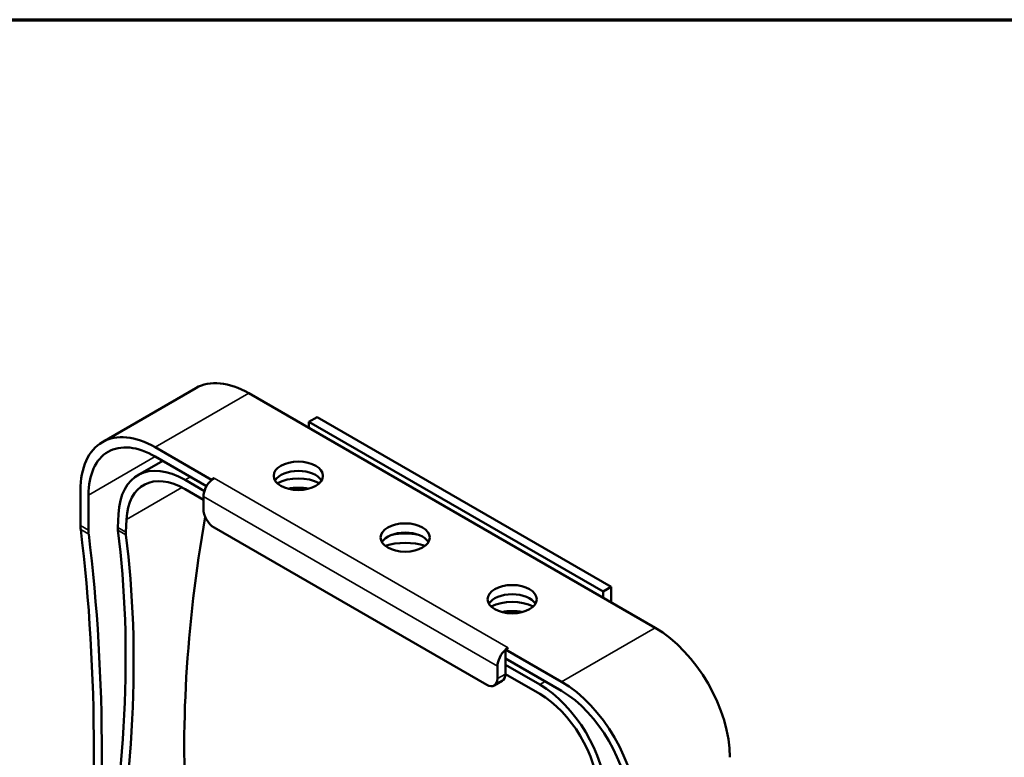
# Model space of a CAD drawing. Header units: millimetres. Extents: x 40 to 2195, y 40 to 1687.
# Tile 185 of 185: x 1441 to 1701, y 1492 to 1687. Entities that reach past the tile are written whole.
import ezdxf

# ---------------------------------------------------------------- set-up
doc = ezdxf.new("R2010")
doc.units = ezdxf.units.MM
doc.header["$LTSCALE"] = 8
for name, color, linetype, lineweight in [('Border (ISO)', 7, 'Continuous', 70), ('Visible (ISO)', 7, 'Continuous', 50), ('Visible Narrow (ISO)', 7, 'Continuous', 35)]:
    doc.layers.add(name, color=color, linetype=linetype, lineweight=lineweight)

# ---------------------------------------------------------------- blocks, each defined once
blk = doc.blocks.new('Borders Chauvet_A')
at = {"layer": 'Border (ISO)'}
blk.add_line((5, 210.9), (274.4, 210.9), dxfattribs=at)

msp = doc.modelspace()

# ---------------------------------------------------------------- linework, layer by layer
at = {"layer": 'Visible (ISO)'}
for p, q in [((1462.897, 1575.409), (1487.646, 1589.697)), ((1609.126, 1526.257), (1501.646, 1588.311)), ((1519.677, 1581.983), (1517.555, 1580.758)), ((1597.458, 1537.075), (1519.677, 1581.983)), ((1517.555, 1580.758), (1595.337, 1535.851)), ((1517.555, 1579.125), (1517.555, 1580.758)), ((1491.746, 1565.449), (1476.897, 1574.022)), ((1490.453, 1563.746), (1476.897, 1571.572)), ((1472.292, 1566.619), (1478.884, 1570.425)), ((1492.453, 1565.857), (1491.746, 1565.449)), ((1491.746, 1565.449), (1491.746, 1565.345)), ((1489.875, 1562.446), (1484.792, 1565.381)), ((1489.625, 1560.142), (1484.792, 1562.932)), ((1457.098, 1562.591), (1457.098, 1553.335)), ((1459.219, 1552.11), (1459.219, 1561.366)), ((1489.625, 1560.958), (1489.625, 1557.692)), ((1467.141, 1556.278), (1466.97, 1552.776)), ((1469.259, 1554.921), (1469.094, 1551.55)), ((1564.578, 1511.152), (1492.453, 1552.793)), ((1595.337, 1535.851), (1597.458, 1537.075)), ((1597.458, 1532.993), (1597.458, 1537.075)), ((1595.337, 1534.218), (1595.337, 1535.851)), ((1570.235, 1520.95), (1569.528, 1520.541)), ((1584.377, 1511.968), (1569.528, 1520.541)), ((1569.528, 1520.541), (1569.528, 1520.438)), ((1569.528, 1520.438), (1569.528, 1518.092)), ((1567.406, 1516.051), (1567.406, 1512.785)), ((1584.377, 1509.519), (1569.528, 1518.092)), ((1569.528, 1518.092), (1569.528, 1514.009)), ((1578.603, 1511.219), (1569.528, 1516.459)), ((1578.603, 1508.77), (1569.528, 1514.009)), ((1568.699, 1512.178), (1566.578, 1510.954))]:
    msp.add_line(p, q, dxfattribs=at)
for centre, major_axis, ratio, start_param, end_param in [((1501.646, 1565.449), (-14, 24.249), 0.5773503, 5.4977871, 6.2831853), ((1476.897, 1551.16), (-14, 24.249), 0.5773503, 5.4977871, 7.0685835), ((1476.897, 1551.16), (-12.5, 21.651), 0.5773503, 5.4977871, 7.0685835), ((1484.792, 1544.969), (-12.5, 21.651), 0.5773503, 5.4977871, 7.0137604), ((1484.792, 1544.969), (-11, 19.053), 0.5773503, 5.4977871, 7.0137604), ((1492.453, 1562.591), (2, 3.464), 0.5773503, 0.7853982, 1.0380784), ((1514.727, 1564.02), (6.5, 0), 0.5773503, 0.332447, 2.8091457), ((1514.727, 1561.162), (-8, 0), 0.5773503, 3.9488664, 5.4759115), ((1492.453, 1562.591), (2, 3.464), 0.5773503, 1.0380784, 2.3561945), ((1514.727, 1558.713), (-8, 0), 0.5773503, 4.3667841, 5.0579939), ((1492.453, 1556.059), (2, -3.464), 0.5773503, 3.9269908, 5.4977871), ((1736.021, 1655.145), (-191.35, -299.415), 0.544888, 5.3668557, 5.6567013), ((1464.169, 1557.417), (-5, -8.66), 0.5773503, 5.4977871, 5.629759), ((1470.516, 1554.823), (-2.705, -4.222), 0.5448521, 5.52374, 5.7062778), ((1061.118, 1262.937), (-282.5, -489.304), 0.5773503, 2.2242226, 2.4881663), ((1466.29, 1556.193), (5, 8.66), 0.5773503, 2.3561945, 2.4881663), ((1063.239, 1261.712), (-282.5, -489.304), 0.5773503, 2.2242226, 2.4881663), ((1217.591, 1358.282), (-191.35, -299.415), 0.544888, 2.1979513, 2.5635663), ((1219.715, 1357.056), (-191.35, -299.415), 0.544888, 2.1979513, 2.5635663), ((1472.64, 1553.597), (2.705, 4.222), 0.5448521, 2.3821473, 2.5646851), ((1543.011, 1547.69), (6.5, 0), 0.5773503, 0.332447, 2.8091457), ((1543.011, 1544.832), (11, 0), 0.5773503, 1.2474136, 1.894179), ((1543.011, 1542.383), (-11, 0), 0.5773503, 4.2114186, 5.2133594), ((1571.296, 1531.36), (6.5, 0), 0.5773503, 0.332447, 2.8091457), ((1571.296, 1528.502), (-8, 0), 0.5773503, 3.9488664, 5.4759115), ((1571.296, 1526.053), (-8, 0), 0.5773503, 4.3667841, 5.0579939), ((1609.126, 1503.395), (14, -24.249), 0.5773503, 0.7853982, 2.3561945), ((1570.235, 1517.684), (-2, -3.464), 0.5773503, 4.1796711, 5.4977871), ((1566.699, 1515.642), (2, -3.464), 0.5773503, 0, 0.7853982), ((1564.578, 1514.418), (2, -3.464), 0.5773503, 5.4977871, 7.0685835), ((1578.603, 1490.807), (-12.5, 21.651), 0.5773503, 3.9818139, 5.4977871), ((1584.377, 1489.106), (-14, 24.249), 0.5773503, 3.9269908, 5.4977871), ((1578.603, 1490.807), (11, -19.053), 0.5773503, 0.8402212, 2.3561945), ((1584.377, 1489.106), (12.5, -21.651), 0.5773503, 0.7853982, 2.3561945)]:
    msp.add_ellipse(centre, major_axis=major_axis, ratio=ratio, start_param=start_param, end_param=end_param, dxfattribs=at)
for centre in [(1514.727, 1566.469), (1543.011, 1550.139), (1571.296, 1533.809)]:
    msp.add_ellipse(centre, major_axis=(-6.5, 0), ratio=0.5773503, dxfattribs=at)
at = {"layer": 'Visible Narrow (ISO)'}
for p, q in [((1476.897, 1574.022), (1501.646, 1588.311)), ((1459.219, 1561.366), (1476.897, 1571.572)), ((1484.792, 1565.381), (1486.206, 1566.198)), ((1492.453, 1565.857), (1570.235, 1520.95)), ((1469.259, 1554.921), (1483.94, 1563.397)), ((1489.625, 1560.958), (1567.406, 1516.051)), ((1457.098, 1553.335), (1459.219, 1552.11)), ((1466.97, 1552.776), (1469.094, 1551.55)), ((1457.159, 1552.296), (1459.281, 1551.071)), ((1466.993, 1552.088), (1469.118, 1550.862)), ((1584.377, 1511.968), (1609.126, 1526.257)), ((1569.528, 1514.009), (1567.406, 1512.785)), ((1578.603, 1511.219), (1580.017, 1512.036))]:
    msp.add_line(p, q, dxfattribs=at)

# ---------------------------------------------------------------- block references
at = {"xscale": 8, "yscale": 8, "zscale": 8}
msp.add_blockref('Borders Chauvet_A', (0, 0), dxfattribs=at)

doc.saveas('drawing.dxf')
